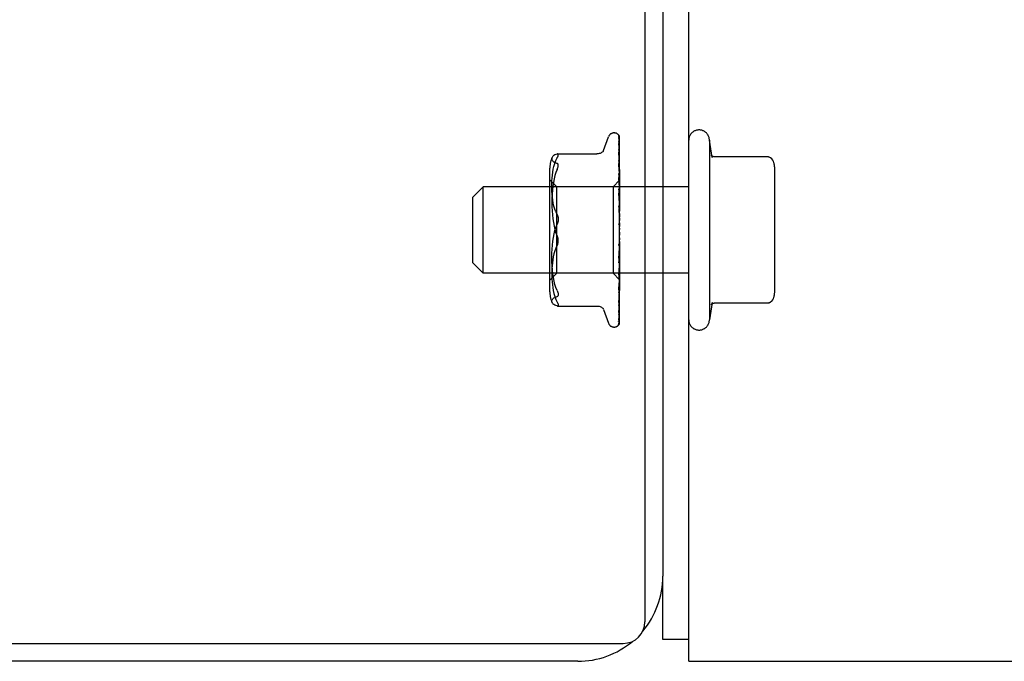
# Model space of a CAD drawing. Header units: inches. Extents: x 0 to 183, y 0 to 118.
# Tile 56 of 80: x 36.66 to 39.51, y 91.22 to 93.08. Entities that reach past the tile are written whole.
import ezdxf

# ---------------------------------------------------------------- set-up
doc = ezdxf.new("R2010")
doc.units = ezdxf.units.IN
doc.header["$LTSCALE"] = 10.065561
doc.header["$MEASUREMENT"] = 0
doc.linetypes.add('HIDDEN', pattern=[0.2, 0.1, -0.1])
doc.layers.get('0').update_dxf_attribs({"linetype": 'CONTINUOUS'})
doc.layers.add('DEFAULT_2', color=8, linetype='HIDDEN')

msp = doc.modelspace()

# ---------------------------------------------------------------- linework, layer by layer
at = {"color": 7, "linetype": 'Continuous'}
for p, q in [((38.471, 109.2216), (38.471, 91.3361)), ((38.523, 109.1176), (38.523, 91.4681)), ((38.598, 91.2846), (38.523, 91.2846)), ((5.1375, 91.2736), (38.4085, 91.2736)), ((38.2765, 91.2216), (5.2695, 91.2216))]:
    msp.add_line(p, q, dxfattribs=at)
at = {"color": 3, "linetype": 'Continuous'}
for p, q in [((38.598, 91.2216), (38.598, 109.0766)), ((38.523, 91.2846), (38.523, 91.4681)), ((38.598, 91.2216), (53.448, 91.2216))]:
    msp.add_line(p, q, dxfattribs=at)
at = {"color": 7, "linetype": 'Continuous'}
for centre, radius, start, end in [((38.2765, 91.4681), 0.2465, 319.909, 360), ((38.4085, 91.3361), 0.0625, 270, 360), ((38.2765, 91.4681), 0.2465, 270, 310.0922)]:
    msp.add_arc(centre, radius, start, end, dxfattribs=at)
at = {"layer": 'DEFAULT_2', "color": 8, "linetype": 'HIDDEN'}
for p, q in [((38.3512, 92.7017), (38.3658, 92.7419)), ((38.3815, 92.7529), (38.3823, 92.7529)), ((38.3952, 92.7421), (38.3949, 92.7426)), ((38.3953, 92.7441), (38.3972, 92.615)), ((38.3953, 92.7405), (38.3972, 92.6133)), ((38.3953, 92.7379), (38.3972, 92.6115)), ((38.398, 92.4654), (38.398, 92.7419)), ((38.6664, 92.6818), (38.658, 92.7316)), ((38.658, 92.7316), (38.658, 92.2116)), ((38.3953, 92.7271), (38.3972, 92.6065)), ((38.3953, 92.7227), (38.3953, 92.7221)), ((38.3953, 92.7221), (38.3972, 92.6029)), ((38.3953, 92.7045), (38.3972, 92.5949)), ((38.2183, 92.692), (38.3316, 92.692)), ((38.3953, 92.6974), (38.3953, 92.6972)), ((38.3961, 92.6917), (38.3953, 92.6974)), ((38.3953, 92.6972), (38.3972, 92.5896)), ((38.3954, 92.673), (38.3953, 92.6734)), ((38.3953, 92.6734), (38.3972, 92.5787)), ((38.398, 92.6762), (38.3973, 92.6817)), ((38.8267, 92.6837), (38.6721, 92.6837)), ((38.1959, 92.2921), (38.1959, 92.6512)), ((38.3953, 92.6641), (38.3953, 92.6642)), ((38.3953, 92.6642), (38.3972, 92.572)), ((38.3961, 92.6572), (38.3953, 92.6641)), ((38.3969, 92.6494), (38.3961, 92.6572)), ((38.2159, 92.5969), (38.1959, 92.6169)), ((38.3953, 92.635), (38.3972, 92.5587)), ((38.3953, 92.6239), (38.3953, 92.6241)), ((38.3953, 92.6241), (38.3972, 92.5507)), ((38.3969, 92.6074), (38.3953, 92.6239)), ((38.848, 92.3055), (38.848, 92.6377)), ((37.973, 92.5666), (38.003, 92.5966)), ((38.598, 92.5966), (38.003, 92.5966)), ((38.003, 92.3466), (38.003, 92.5966)), ((38.379, 92.5969), (38.2159, 92.5969)), ((38.2159, 92.3464), (38.2159, 92.5969)), ((38.398, 92.6159), (38.379, 92.5969)), ((38.379, 92.5969), (38.379, 92.3464)), ((38.3953, 92.5907), (38.3972, 92.5355)), ((38.398, 92.5965), (38.3969, 92.6074)), ((38.398, 92.6159), (38.3972, 92.615)), ((38.3972, 92.615), (38.3972, 92.615)), ((38.3972, 92.6133), (38.3972, 92.6134)), ((38.3972, 92.6115), (38.3972, 92.6114)), ((38.398, 92.6102), (38.3972, 92.6068)), ((38.3972, 92.6065), (38.3972, 92.6068)), ((38.3972, 92.6029), (38.3972, 92.6027)), ((38.398, 92.5996), (38.3972, 92.6027)), ((38.398, 92.6001), (38.3972, 92.5952)), ((38.3972, 92.5949), (38.3972, 92.5952)), ((38.3972, 92.5896), (38.3972, 92.5893)), ((38.398, 92.5846), (38.3972, 92.5893)), ((37.973, 92.3766), (37.973, 92.5666)), ((38.3953, 92.5783), (38.3953, 92.5786)), ((38.3953, 92.5786), (38.3972, 92.5265)), ((38.398, 92.5491), (38.3953, 92.5783)), ((38.398, 92.5854), (38.3972, 92.5792)), ((38.3972, 92.5787), (38.3972, 92.5792)), ((38.3972, 92.572), (38.3972, 92.5716)), ((38.398, 92.5656), (38.3972, 92.5716)), ((38.398, 92.5666), (38.3972, 92.5592)), ((38.3953, 92.542), (38.3972, 92.5099)), ((38.3972, 92.5587), (38.3972, 92.5592)), ((38.3972, 92.5507), (38.3972, 92.5504)), ((38.398, 92.5432), (38.3972, 92.5504)), ((38.398, 92.5443), (38.3972, 92.5361)), ((38.3972, 92.5355), (38.3972, 92.5361)), ((38.3953, 92.529), (38.3953, 92.5288)), ((38.3953, 92.529), (38.3972, 92.5003)), ((38.3953, 92.5288), (38.398, 92.4989)), ((38.3972, 92.5265), (38.3972, 92.5262)), ((38.398, 92.5182), (38.3972, 92.5262)), ((38.398, 92.5194), (38.3972, 92.5107)), ((38.3972, 92.5099), (38.3972, 92.5107)), ((38.3972, 92.5003), (38.3972, 92.5001)), ((38.398, 92.4915), (38.3972, 92.5001)), ((38.398, 92.4928), (38.3972, 92.4839)), ((38.3972, 92.4469), (38.3963, 92.4374)), ((38.398, 92.4641), (38.3972, 92.473)), ((38.398, 92.4654), (38.3972, 92.4566)), ((38.398, 92.437), (38.3972, 92.4458)), ((38.398, 92.2018), (38.398, 92.4641)), ((38.3963, 92.4374), (38.3953, 92.4268)), ((38.3972, 92.4296), (38.3953, 92.3891)), ((38.3972, 92.4203), (38.3953, 92.3764)), ((38.3953, 92.3893), (38.398, 92.419)), ((38.398, 92.4382), (38.3972, 92.4299)), ((38.3972, 92.4296), (38.3972, 92.4299)), ((38.3972, 92.4203), (38.3972, 92.4196)), ((38.398, 92.4111), (38.3972, 92.4196)), ((38.3972, 92.4043), (38.3953, 92.3413)), ((38.3972, 92.3958), (38.3953, 92.3297)), ((38.3953, 92.3891), (38.3953, 92.3893)), ((38.398, 92.4123), (38.3972, 92.4046)), ((38.3972, 92.4043), (38.3972, 92.4046)), ((38.3972, 92.3958), (38.3972, 92.3952)), ((38.398, 92.3874), (38.3972, 92.3952)), ((38.398, 92.3885), (38.3972, 92.3818)), ((37.973, 92.3766), (38.003, 92.3466)), ((38.3972, 92.3815), (38.3953, 92.2983)), ((38.3972, 92.3741), (38.3953, 92.2882)), ((38.3972, 92.362), (38.3953, 92.2616)), ((38.3965, 92.3543), (38.398, 92.37)), ((38.3972, 92.3815), (38.3972, 92.3818)), ((38.3972, 92.3741), (38.3972, 92.3736)), ((38.398, 92.3668), (38.3972, 92.3736)), ((38.398, 92.3677), (38.3972, 92.3623)), ((38.3972, 92.362), (38.3972, 92.3623)), ((38.598, 92.3466), (38.003, 92.3466)), ((38.2159, 92.3464), (38.1959, 92.3264)), ((38.379, 92.3464), (38.2159, 92.3464)), ((38.3979, 92.3274), (38.379, 92.3464)), ((38.3972, 92.3559), (38.3953, 92.2533)), ((38.3953, 92.3416), (38.3965, 92.3543)), ((38.3972, 92.3465), (38.3953, 92.2325)), ((38.3972, 92.342), (38.3953, 92.2264)), ((38.3953, 92.3413), (38.3953, 92.3416)), ((38.3972, 92.3354), (38.3953, 92.2121)), ((38.3972, 92.3327), (38.3953, 92.2083)), ((38.3972, 92.3559), (38.3972, 92.3556)), ((38.398, 92.3499), (38.3972, 92.3556)), ((38.398, 92.3506), (38.3972, 92.3467)), ((38.3972, 92.3465), (38.3972, 92.3467)), ((38.3972, 92.342), (38.3972, 92.3417)), ((38.398, 92.3375), (38.3972, 92.3417)), ((38.3972, 92.3354), (38.3972, 92.3356)), ((38.3972, 92.3327), (38.3972, 92.3325)), ((38.3972, 92.3294), (38.3953, 92.201)), ((38.3972, 92.3284), (38.3953, 92.1997)), ((38.3969, 92.3142), (38.398, 92.3247)), ((38.3972, 92.3294), (38.3972, 92.3294)), ((38.3972, 92.3294), (38.3972, 92.3294)), ((38.3972, 92.3284), (38.3972, 92.3284)), ((38.398, 92.3274), (38.3979, 92.3274)), ((38.3953, 92.2983), (38.3953, 92.2985)), ((38.3965, 92.2715), (38.3973, 92.2788)), ((38.3973, 92.2788), (38.398, 92.2846)), ((38.2182, 92.2513), (38.3316, 92.2513)), ((38.3953, 92.2616), (38.3953, 92.2616)), ((38.3953, 92.2533), (38.3953, 92.2533)), ((38.6664, 92.2615), (38.658, 92.2116)), ((38.8267, 92.2596), (38.6721, 92.2596)), ((38.3502, 92.2443), (38.3495, 92.245)), ((38.3512, 92.2416), (38.3658, 92.2013)), ((38.3953, 92.2264), (38.3952, 92.2257)), ((38.3953, 92.2325), (38.3953, 92.2321)), ((38.3815, 92.1904), (38.3823, 92.1904)), ((38.3957, 92.1972), (38.3959, 92.1974)), ((38.3957, 92.1971), (38.3957, 92.1972)), ((38.3979, 92.2015), (38.398, 92.2018))]:
    msp.add_line(p, q, dxfattribs=at)
for points in [[(38.3963, 92.7452), (38.3962, 92.7454), (38.3956, 92.7463), (38.395, 92.747), (38.3944, 92.7476), (38.3939, 92.7481), (38.3936, 92.7485), (38.3933, 92.7487), (38.3932, 92.7488), (38.3931, 92.7488), (38.3932, 92.7487)], [(38.3939, 92.748), (38.3941, 92.7478), (38.3943, 92.7475), (38.3945, 92.7471), (38.3947, 92.7467), (38.3949, 92.7462), (38.3951, 92.7457), (38.3952, 92.7452), (38.3953, 92.7447), (38.3953, 92.7441)], [(38.398, 92.7389), (38.3975, 92.7406), (38.397, 92.7421), (38.3965, 92.7434), (38.3959, 92.7447), (38.3953, 92.746), (38.3945, 92.7472), (38.3939, 92.748)], [(38.3949, 92.7426), (38.3949, 92.7427), (38.3948, 92.7428), (38.3947, 92.7428), (38.3948, 92.7428), (38.3949, 92.7426), (38.395, 92.7423), (38.3951, 92.7419), (38.3952, 92.7414), (38.3953, 92.7408), (38.3953, 92.7405)], [(38.3951, 92.7394), (38.3952, 92.7391), (38.3953, 92.7386), (38.3953, 92.7379)], [(38.398, 92.7269), (38.3977, 92.7286), (38.3972, 92.7306), (38.3968, 92.7326), (38.3964, 92.7346), (38.3959, 92.7364), (38.3954, 92.7382), (38.3951, 92.7394)], [(38.398, 92.7368), (38.3978, 92.7371), (38.3976, 92.7378), (38.3973, 92.7385), (38.397, 92.7391), (38.3967, 92.7397), (38.3964, 92.7403), (38.3961, 92.7408), (38.3958, 92.7413), (38.3955, 92.7417), (38.3952, 92.7421)], [(38.398, 92.7419), (38.3974, 92.7432), (38.3968, 92.7443), (38.3963, 92.7452)], [(38.3952, 92.7281), (38.3952, 92.7282), (38.3952, 92.7282), (38.3952, 92.728), (38.3953, 92.7278), (38.3953, 92.7274), (38.3953, 92.7271)], [(38.396, 92.7266), (38.3955, 92.7275), (38.3953, 92.7278), (38.3952, 92.728), (38.3952, 92.7281)], [(38.398, 92.7058), (38.3977, 92.7076), (38.3973, 92.7104), (38.3969, 92.7131), (38.3965, 92.7157), (38.396, 92.7184), (38.3956, 92.7209), (38.3953, 92.7227)], [(38.3954, 92.7045), (38.3953, 92.7046), (38.3953, 92.7047), (38.3953, 92.7048), (38.3953, 92.7046), (38.3953, 92.7045)], [(38.3965, 92.7021), (38.3959, 92.7033), (38.3956, 92.7039), (38.3955, 92.7043), (38.3954, 92.7045)], [(38.398, 92.7222), (38.3977, 92.7228), (38.3975, 92.7235), (38.3972, 92.7242), (38.3968, 92.7248), (38.3965, 92.7254), (38.3962, 92.726), (38.396, 92.7266)], [(38.398, 92.6986), (38.3979, 92.6988), (38.3975, 92.6997), (38.3972, 92.7005), (38.3968, 92.7013), (38.3965, 92.7021)], [(38.2022, 92.6818), (38.2018, 92.6807), (38.2015, 92.6794), (38.2015, 92.6781), (38.2015, 92.6769), (38.2018, 92.6756), (38.2023, 92.6743), (38.2031, 92.673), (38.2042, 92.6715), (38.2057, 92.6701), (38.2077, 92.6687), (38.2102, 92.6672), (38.2133, 92.6659), (38.2169, 92.6646)], [(38.2133, 92.5242), (38.2102, 92.5323), (38.2077, 92.5409), (38.2057, 92.5496), (38.2042, 92.5583), (38.2031, 92.5669), (38.2023, 92.5751), (38.2018, 92.583), (38.2015, 92.5906), (38.2015, 92.5982), (38.2015, 92.6059), (38.2018, 92.6138), (38.2023, 92.6219), (38.2031, 92.6302), (38.2042, 92.6388), (38.2057, 92.6474), (38.2077, 92.656), (38.2101, 92.6645), (38.2132, 92.6727), (38.2169, 92.6806)], [(38.2169, 92.6917), (38.2132, 92.6904), (38.2102, 92.6891), (38.2077, 92.6877), (38.2057, 92.6863), (38.2042, 92.6848), (38.2031, 92.6834), (38.2023, 92.6821), (38.2022, 92.6818)], [(38.2183, 92.692), (38.2176, 92.6919), (38.2169, 92.6917)], [(38.2169, 92.6806), (38.2174, 92.6817), (38.218, 92.6828), (38.2185, 92.6838), (38.219, 92.6849), (38.2194, 92.6859), (38.2197, 92.6868), (38.22, 92.6877), (38.2202, 92.6884), (38.2203, 92.6891), (38.2203, 92.6897)], [(38.2203, 92.6897), (38.2202, 92.6904), (38.2201, 92.691), (38.2198, 92.6914), (38.2194, 92.6917), (38.2188, 92.6919), (38.2183, 92.692)], [(38.3502, 92.6989), (38.3494, 92.6982), (38.3477, 92.697), (38.3458, 92.6957), (38.3436, 92.6946), (38.3412, 92.6936), (38.3387, 92.6928), (38.336, 92.6923), (38.3332, 92.692), (38.3316, 92.692)], [(38.3496, 92.6984), (38.3494, 92.6982), (38.3496, 92.6984), (38.3502, 92.6989)], [(38.351, 92.7012), (38.3506, 92.7003), (38.35, 92.6991), (38.3496, 92.6984)], [(38.3973, 92.6817), (38.3969, 92.685), (38.3961, 92.6917)], [(38.6721, 92.6837), (38.6708, 92.6837), (38.6693, 92.6841), (38.6679, 92.6846), (38.6666, 92.6853), (38.6656, 92.6861), (38.6648, 92.6868), (38.6643, 92.6875), (38.6638, 92.6881)], [(38.6638, 92.6881), (38.6645, 92.687), (38.6651, 92.6858), (38.6656, 92.6848), (38.666, 92.6837), (38.6663, 92.6827), (38.6665, 92.6817)], [(38.8315, 92.6824), (38.8307, 92.6828), (38.8299, 92.6831), (38.829, 92.6834), (38.8281, 92.6836), (38.8272, 92.6837), (38.8267, 92.6837)], [(38.8453, 92.6649), (38.8449, 92.6666), (38.8435, 92.6705), (38.8413, 92.6742), (38.8384, 92.6774), (38.835, 92.6803), (38.8315, 92.6824)], [(38.2169, 92.6469), (38.2135, 92.6386), (38.2106, 92.6296), (38.208, 92.6199), (38.2059, 92.6095), (38.2042, 92.5986), (38.203, 92.5872), (38.2021, 92.5755), (38.2016, 92.5635), (38.2014, 92.5513), (38.2016, 92.5391), (38.2021, 92.5271), (38.203, 92.5154), (38.2042, 92.504), (38.2059, 92.4931), (38.208, 92.4827), (38.2106, 92.4729), (38.2135, 92.4639)], [(38.2169, 92.6469), (38.2181, 92.6498), (38.2191, 92.6525), (38.2198, 92.6549), (38.2202, 92.657), (38.2203, 92.6588), (38.2202, 92.6605), (38.2198, 92.6619), (38.2191, 92.6631), (38.2181, 92.664), (38.2169, 92.6646)], [(38.3964, 92.6705), (38.3961, 92.6712), (38.3958, 92.6718), (38.3956, 92.6724), (38.3954, 92.6728), (38.3954, 92.673)], [(38.398, 92.6668), (38.3977, 92.6674), (38.3974, 92.6682), (38.397, 92.6691), (38.3964, 92.6705)], [(38.398, 92.6394), (38.3977, 92.6417), (38.3969, 92.6494)], [(38.3972, 92.63), (38.3964, 92.6316), (38.3961, 92.6323), (38.3958, 92.6331), (38.3956, 92.6337), (38.3954, 92.6343), (38.3953, 92.6347), (38.3953, 92.635)], [(38.398, 92.6281), (38.3979, 92.6283), (38.3975, 92.6291), (38.3972, 92.63)], [(38.398, 92.5839), (38.3979, 92.584), (38.3976, 92.5847), (38.3972, 92.5854), (38.3969, 92.5861), (38.3965, 92.5868), (38.3962, 92.5875), (38.3959, 92.5882), (38.3957, 92.5889), (38.3955, 92.5896), (38.3954, 92.5902), (38.3953, 92.5906), (38.3953, 92.5907)], [(38.398, 92.6153), (38.3978, 92.6149), (38.3976, 92.6144), (38.3974, 92.614), (38.3972, 92.6134)], [(38.398, 92.6152), (38.3978, 92.6152), (38.3976, 92.6152), (38.3974, 92.6151), (38.3972, 92.615)], [(38.398, 92.6136), (38.3977, 92.6134), (38.3975, 92.6133), (38.3973, 92.6133), (38.3972, 92.6133), (38.3972, 92.6133), (38.3972, 92.6133)], [(38.398, 92.6129), (38.3977, 92.6125), (38.3975, 92.6122), (38.3973, 92.6119), (38.3972, 92.6117), (38.3972, 92.6115), (38.3972, 92.6115)], [(38.398, 92.6099), (38.3978, 92.6103), (38.3976, 92.6107), (38.3974, 92.6111), (38.3972, 92.6114)], [(38.398, 92.6062), (38.3977, 92.6062), (38.3975, 92.6062), (38.3973, 92.6062), (38.3972, 92.6064), (38.3972, 92.6065)], [(38.398, 92.6048), (38.3977, 92.6044), (38.3975, 92.6039), (38.3973, 92.6036), (38.3972, 92.6032), (38.3972, 92.6029), (38.3972, 92.6029)], [(38.398, 92.594), (38.3977, 92.594), (38.3975, 92.5942), (38.3973, 92.5943), (38.3972, 92.5946), (38.3972, 92.5949)], [(38.398, 92.592), (38.3977, 92.5914), (38.3975, 92.5909), (38.3973, 92.5904), (38.3972, 92.59), (38.3972, 92.5896), (38.3972, 92.5896)], [(38.398, 92.5773), (38.3977, 92.5775), (38.3975, 92.5777), (38.3973, 92.578), (38.3972, 92.5783), (38.3972, 92.5787)], [(38.398, 92.5747), (38.3977, 92.5741), (38.3975, 92.5736), (38.3973, 92.573), (38.3972, 92.5725), (38.3972, 92.5721), (38.3972, 92.572)], [(38.3969, 92.5377), (38.3966, 92.5382), (38.3962, 92.5388), (38.396, 92.5395), (38.3957, 92.5402), (38.3955, 92.5409), (38.3954, 92.5416), (38.3953, 92.542)], [(38.3972, 92.5318), (38.3972, 92.532), (38.3971, 92.5322), (38.397, 92.5323), (38.3968, 92.5323), (38.3966, 92.5323), (38.3964, 92.5322), (38.3962, 92.532), (38.396, 92.5318), (38.3958, 92.5314), (38.3956, 92.531), (38.3954, 92.5305), (38.3953, 92.53), (38.3953, 92.5294), (38.3953, 92.529)], [(38.398, 92.5357), (38.3978, 92.536), (38.3975, 92.5366), (38.3969, 92.5377)], [(38.398, 92.5568), (38.3977, 92.5571), (38.3975, 92.5574), (38.3973, 92.5578), (38.3972, 92.5583), (38.3972, 92.5587)], [(38.398, 92.5538), (38.3977, 92.5532), (38.3975, 92.5526), (38.3973, 92.552), (38.3972, 92.5514), (38.3972, 92.5509), (38.3972, 92.5507)], [(38.398, 92.5332), (38.3977, 92.5336), (38.3975, 92.5341), (38.3973, 92.5345), (38.3972, 92.535), (38.3972, 92.5355)], [(38.2133, 92.5242), (38.2181, 92.5137), (38.2191, 92.5109), (38.2198, 92.5081), (38.2202, 92.5053), (38.2203, 92.5025), (38.2202, 92.4997), (38.2198, 92.4967), (38.2191, 92.4938), (38.2181, 92.4907)], [(38.398, 92.5298), (38.3977, 92.5292), (38.3975, 92.5286), (38.3973, 92.528), (38.3972, 92.5274), (38.3972, 92.5268), (38.3972, 92.5265)], [(38.398, 92.5074), (38.3977, 92.5079), (38.3975, 92.5084), (38.3973, 92.509), (38.3972, 92.5095), (38.3972, 92.5099)], [(38.398, 92.5038), (38.3977, 92.5032), (38.3975, 92.5026), (38.3973, 92.502), (38.3972, 92.5014), (38.3972, 92.5007), (38.3972, 92.5003)], [(38.2169, 92.2964), (38.2135, 92.3046), (38.2106, 92.3136), (38.208, 92.3234), (38.2059, 92.3338), (38.2042, 92.3447), (38.203, 92.3561), (38.2021, 92.3678), (38.2016, 92.3798), (38.2014, 92.392), (38.2016, 92.4041), (38.2021, 92.4161), (38.203, 92.4279), (38.2042, 92.4393), (38.2059, 92.4502), (38.208, 92.4606), (38.2106, 92.4703), (38.2135, 92.4793), (38.2181, 92.4907)], [(38.3955, 92.4898), (38.3958, 92.4885), (38.3961, 92.4871), (38.3965, 92.4858), (38.3968, 92.4845), (38.3971, 92.4832), (38.3973, 92.4821)], [(38.3972, 92.4866), (38.397, 92.4868), (38.3969, 92.487), (38.3967, 92.4872), (38.3965, 92.4875), (38.3963, 92.4878), (38.3961, 92.4881), (38.3959, 92.4885), (38.3957, 92.489), (38.3955, 92.4896)], [(38.398, 92.4855), (38.3977, 92.4858), (38.3976, 92.4861), (38.3974, 92.4862), (38.3972, 92.4866)], [(38.3973, 92.4821), (38.3972, 92.4827), (38.3972, 92.4833), (38.3972, 92.4839)], [(38.398, 92.4766), (38.3977, 92.4761), (38.3975, 92.4755), (38.3973, 92.4749), (38.3972, 92.4742), (38.3972, 92.4736), (38.3972, 92.473)], [(38.398, 92.4804), (38.3977, 92.4809), (38.3975, 92.4815), (38.3973, 92.4821)], [(38.2181, 92.4295), (38.2191, 92.4323), (38.2198, 92.4351), (38.2202, 92.4379), (38.2203, 92.4407), (38.2202, 92.4436), (38.2198, 92.4465), (38.2191, 92.4495), (38.2181, 92.4526), (38.2135, 92.4639)], [(38.398, 92.4529), (38.3977, 92.4535), (38.3975, 92.4541), (38.3973, 92.4548), (38.3972, 92.4554), (38.3972, 92.456), (38.3972, 92.4566)], [(38.398, 92.4493), (38.3977, 92.4487), (38.3975, 92.4482), (38.3973, 92.4476), (38.3972, 92.447), (38.3972, 92.4469)], [(38.3972, 92.4469), (38.3972, 92.4464), (38.3972, 92.4458)], [(38.2181, 92.4295), (38.2133, 92.4191), (38.2102, 92.411), (38.2077, 92.4024), (38.2057, 92.3936), (38.2042, 92.3849), (38.2031, 92.3763), (38.2023, 92.3682), (38.2018, 92.3603), (38.2015, 92.3526), (38.2015, 92.3451), (38.2015, 92.3374), (38.2018, 92.3295), (38.2023, 92.3214), (38.2031, 92.313), (38.2042, 92.3045), (38.2057, 92.2958), (38.2077, 92.2872), (38.2101, 92.2787), (38.2132, 92.2706), (38.2169, 92.2627)], [(38.3953, 92.4268), (38.3954, 92.4274), (38.3956, 92.4281), (38.3958, 92.4288), (38.3961, 92.4294), (38.3964, 92.43), (38.3967, 92.4305), (38.397, 92.431), (38.3975, 92.4318)], [(38.398, 92.4262), (38.3977, 92.4268), (38.3975, 92.4274), (38.3973, 92.4281), (38.3972, 92.4287), (38.3972, 92.4293), (38.3972, 92.4296)], [(38.398, 92.4227), (38.3977, 92.4223), (38.3975, 92.4218), (38.3973, 92.4213), (38.3972, 92.4207), (38.3972, 92.4203)], [(38.3975, 92.4318), (38.3978, 92.4323), (38.398, 92.4325)], [(38.398, 92.4011), (38.3977, 92.4017), (38.3975, 92.4024), (38.3973, 92.403), (38.3972, 92.4036), (38.3972, 92.4041), (38.3972, 92.4043)], [(38.398, 92.3979), (38.3977, 92.3976), (38.3975, 92.3972), (38.3973, 92.3967), (38.3972, 92.3963), (38.3972, 92.3958)], [(38.3953, 92.3764), (38.3954, 92.3771), (38.3955, 92.3777), (38.3957, 92.3784), (38.396, 92.3791), (38.3963, 92.3798), (38.3966, 92.3805), (38.3969, 92.3811), (38.3973, 92.3817), (38.3976, 92.3823), (38.3979, 92.383), (38.398, 92.3831)], [(38.398, 92.3786), (38.3977, 92.3792), (38.3975, 92.3798), (38.3973, 92.3803), (38.3972, 92.3809), (38.3972, 92.3814), (38.3972, 92.3815)], [(38.398, 92.3758), (38.3977, 92.3755), (38.3975, 92.3752), (38.3973, 92.3749), (38.3972, 92.3745), (38.3972, 92.3741)], [(38.398, 92.3594), (38.3977, 92.36), (38.3975, 92.3605), (38.3973, 92.361), (38.3972, 92.3615), (38.3972, 92.3619), (38.3972, 92.362)], [(38.3953, 92.3297), (38.3953, 92.3301), (38.3954, 92.3306), (38.3956, 92.3312), (38.3958, 92.3318), (38.3961, 92.3326), (38.3964, 92.3333), (38.3968, 92.3341), (38.3972, 92.3349), (38.3975, 92.3357), (38.3979, 92.3365), (38.398, 92.3367)], [(38.398, 92.3571), (38.3977, 92.357), (38.3975, 92.3568), (38.3973, 92.3566), (38.3972, 92.3563), (38.3972, 92.3559)], [(38.398, 92.3443), (38.3977, 92.3448), (38.3975, 92.3452), (38.3973, 92.3457), (38.3972, 92.3461), (38.3972, 92.3464), (38.3972, 92.3465)], [(38.398, 92.3426), (38.3977, 92.3426), (38.3975, 92.3425), (38.3973, 92.3424), (38.3972, 92.3422), (38.3972, 92.342)], [(38.398, 92.3379), (38.3978, 92.3373), (38.3976, 92.3367), (38.3974, 92.3361), (38.3972, 92.3356)], [(38.398, 92.3338), (38.3977, 92.3342), (38.3975, 92.3346), (38.3973, 92.3349), (38.3972, 92.3352), (38.3972, 92.3354), (38.3972, 92.3354)], [(38.398, 92.3327), (38.3977, 92.3328), (38.3975, 92.3329), (38.3973, 92.3329), (38.3972, 92.3328), (38.3972, 92.3327)], [(38.398, 92.3299), (38.3978, 92.3305), (38.3976, 92.3311), (38.3974, 92.3318), (38.3972, 92.3325)], [(38.3953, 92.2985), (38.3956, 92.3015), (38.3969, 92.3142)], [(38.398, 92.3301), (38.3978, 92.3299), (38.3977, 92.3298), (38.3976, 92.3297), (38.3974, 92.3296), (38.3973, 92.3295), (38.3972, 92.3294)], [(38.398, 92.3282), (38.3977, 92.3285), (38.3975, 92.3288), (38.3973, 92.329), (38.3972, 92.3292), (38.3972, 92.3293), (38.3972, 92.3294)], [(38.398, 92.3279), (38.3977, 92.3281), (38.3975, 92.3283), (38.3973, 92.3284), (38.3972, 92.3284), (38.3972, 92.3284), (38.3972, 92.3284)], [(38.3979, 92.3274), (38.3978, 92.3276), (38.3976, 92.3278), (38.3974, 92.3281), (38.3972, 92.3284)], [(38.2022, 92.2615), (38.2018, 92.2625), (38.2015, 92.2638), (38.2015, 92.2651), (38.2015, 92.2664), (38.2018, 92.2676), (38.2023, 92.2689), (38.2031, 92.2703), (38.2042, 92.2717), (38.2057, 92.2731), (38.2077, 92.2746), (38.2102, 92.276), (38.2133, 92.2773), (38.2169, 92.2786)], [(38.2169, 92.2964), (38.2181, 92.2934), (38.2191, 92.2907), (38.2198, 92.2884), (38.2202, 92.2863), (38.2203, 92.2844), (38.2202, 92.2828), (38.2198, 92.2814), (38.2191, 92.2802), (38.2181, 92.2792), (38.2169, 92.2786)], [(38.3953, 92.2882), (38.3953, 92.2884), (38.3954, 92.2886), (38.3955, 92.289), (38.3956, 92.2896), (38.3959, 92.2901), (38.3961, 92.2908), (38.3964, 92.2915), (38.3971, 92.2929)], [(38.3971, 92.2929), (38.3974, 92.2937), (38.3978, 92.2945), (38.398, 92.295)], [(38.8315, 92.2608), (38.835, 92.263), (38.8384, 92.2658), (38.8413, 92.2691), (38.8435, 92.2727), (38.8449, 92.2766), (38.8453, 92.2783)], [(38.2169, 92.2515), (38.2132, 92.2528), (38.2102, 92.2542), (38.2077, 92.2556), (38.2057, 92.257), (38.2042, 92.2584), (38.2031, 92.2598), (38.2023, 92.2612), (38.2022, 92.2615)], [(38.2169, 92.2627), (38.2179, 92.2607), (38.2188, 92.2588), (38.2194, 92.2572), (38.2199, 92.2557), (38.2202, 92.2545), (38.2203, 92.2535)], [(38.2183, 92.2513), (38.2179, 92.2513), (38.2169, 92.2515)], [(38.2203, 92.2535), (38.2202, 92.2527), (38.2199, 92.252), (38.2194, 92.2516), (38.2188, 92.2513), (38.2183, 92.2513)], [(38.3317, 92.2513), (38.3332, 92.2513), (38.336, 92.251), (38.3387, 92.2504), (38.3412, 92.2496), (38.3436, 92.2486), (38.3458, 92.2475), (38.3477, 92.2463), (38.3494, 92.245), (38.3502, 92.2443)], [(38.3953, 92.2616), (38.3956, 92.2642), (38.3965, 92.2715)], [(38.3953, 92.2533), (38.3953, 92.2533), (38.3953, 92.2532), (38.3953, 92.2533), (38.3954, 92.2536), (38.3955, 92.2539), (38.3957, 92.2544), (38.3959, 92.2549), (38.3962, 92.2555), (38.3968, 92.2569)], [(38.3953, 92.2321), (38.3956, 92.2342), (38.3961, 92.2372), (38.3965, 92.2402), (38.3969, 92.2432), (38.3973, 92.2462), (38.3977, 92.2493), (38.398, 92.2513)], [(38.3968, 92.2569), (38.3972, 92.2576), (38.3975, 92.2585), (38.3979, 92.2594), (38.398, 92.2596)], [(38.6638, 92.2551), (38.6645, 92.2563), (38.6651, 92.2574), (38.6656, 92.2585), (38.666, 92.2595), (38.6663, 92.2605), (38.6665, 92.2615)], [(38.6638, 92.2551), (38.6643, 92.2557), (38.6648, 92.2564), (38.6656, 92.2572), (38.6666, 92.2579), (38.6679, 92.2586), (38.6693, 92.2592), (38.6708, 92.2595), (38.6721, 92.2596)], [(38.8315, 92.2608), (38.8307, 92.2604), (38.8299, 92.2601), (38.829, 92.2599), (38.8281, 92.2597), (38.8272, 92.2596), (38.8267, 92.2596)], [(38.3495, 92.245), (38.3494, 92.245), (38.3496, 92.2448), (38.35, 92.2442), (38.3506, 92.243), (38.351, 92.2421)], [(38.3952, 92.2257), (38.3952, 92.2257), (38.3953, 92.2258), (38.3953, 92.226), (38.3955, 92.2263), (38.3957, 92.2267)], [(38.3952, 92.2111), (38.3955, 92.2126), (38.396, 92.2148), (38.3964, 92.217), (38.3969, 92.2193), (38.3973, 92.2217), (38.3977, 92.2241), (38.398, 92.2258)], [(38.3957, 92.2267), (38.3962, 92.2278), (38.3965, 92.2285), (38.3969, 92.2291), (38.3972, 92.2299), (38.3975, 92.2306), (38.3978, 92.2314), (38.398, 92.2318)], [(38.3932, 92.1951), (38.3935, 92.1952), (38.3938, 92.1953), (38.3941, 92.1955), (38.3943, 92.1957), (38.3946, 92.1959), (38.3948, 92.1961), (38.3951, 92.1964), (38.3953, 92.1966), (38.3955, 92.1969), (38.3957, 92.1971)], [(38.3943, 92.1965), (38.3946, 92.1968), (38.3948, 92.1971), (38.3951, 92.1974), (38.3953, 92.1978), (38.3956, 92.1982), (38.3959, 92.1986), (38.3962, 92.1991), (38.3965, 92.1996), (38.3968, 92.2002), (38.3971, 92.2008), (38.3974, 92.2014), (38.3977, 92.202), (38.398, 92.2027)], [(38.3953, 92.1997), (38.3953, 92.1995), (38.3953, 92.199), (38.3952, 92.1985), (38.3951, 92.1981), (38.395, 92.1977), (38.3948, 92.1974), (38.3947, 92.1971), (38.3945, 92.1968), (38.3944, 92.1966), (38.3943, 92.1965)], [(38.3943, 92.1965), (38.3943, 92.1964), (38.3943, 92.1964), (38.3943, 92.1965)], [(38.3948, 92.1987), (38.3952, 92.1997), (38.3958, 92.2011), (38.3963, 92.2026), (38.3967, 92.2042), (38.3972, 92.2058), (38.3976, 92.2076), (38.398, 92.2092)], [(38.3953, 92.201), (38.3953, 92.2003), (38.3952, 92.1997), (38.395, 92.1991), (38.3948, 92.1987)], [(38.3953, 92.2083), (38.3953, 92.2079), (38.3952, 92.2074), (38.3951, 92.207), (38.395, 92.2068), (38.395, 92.2066), (38.395, 92.2066)], [(38.395, 92.2066), (38.395, 92.2066), (38.395, 92.2067), (38.3951, 92.2069), (38.3953, 92.2072), (38.3957, 92.2079)], [(38.3953, 92.2121), (38.3953, 92.2114), (38.3952, 92.2111)], [(38.3957, 92.2079), (38.396, 92.2083), (38.3962, 92.2088), (38.3965, 92.2093), (38.3967, 92.2098), (38.397, 92.2103), (38.3973, 92.2109), (38.3975, 92.2115), (38.3978, 92.2121), (38.398, 92.2126)], [(38.3957, 92.1971), (38.3963, 92.198), (38.3968, 92.1989), (38.3972, 92.1998), (38.3976, 92.2008), (38.398, 92.2018)], [(38.3961, 92.1977), (38.3963, 92.198), (38.3964, 92.1983), (38.3966, 92.1986), (38.3967, 92.1988), (38.3969, 92.1991), (38.397, 92.1994), (38.3972, 92.1997), (38.3973, 92.2), (38.3974, 92.2003), (38.3975, 92.2006), (38.3977, 92.2009), (38.3978, 92.2012)]]:
    msp.add_lwpolyline(points, dxfattribs=at)
for centre, radius, start, end in [((38.628, 92.7316), 0.03, 359.9957, 180), ((38.3815, 92.7362), 0.0167, 90, 160), ((38.3823, 92.7362), 0.0167, 32.661, 90), ((38.2735, 92.6512), 0.0776, 156.6054, 180), ((38.7068, 92.6378), 0.1412, 0, 11.1928), ((38.7068, 92.3055), 0.1412, 348.8072, 360), ((38.2735, 92.292), 0.0776, 180, 203.3946), ((38.3815, 92.207), 0.0167, 200, 270), ((38.3823, 92.207), 0.0167, 270, 323.8211), ((38.628, 92.2116), 0.03, 180, 0.0043)]:
    msp.add_arc(centre, radius, start, end, dxfattribs=at)

doc.saveas('drawing.dxf')
